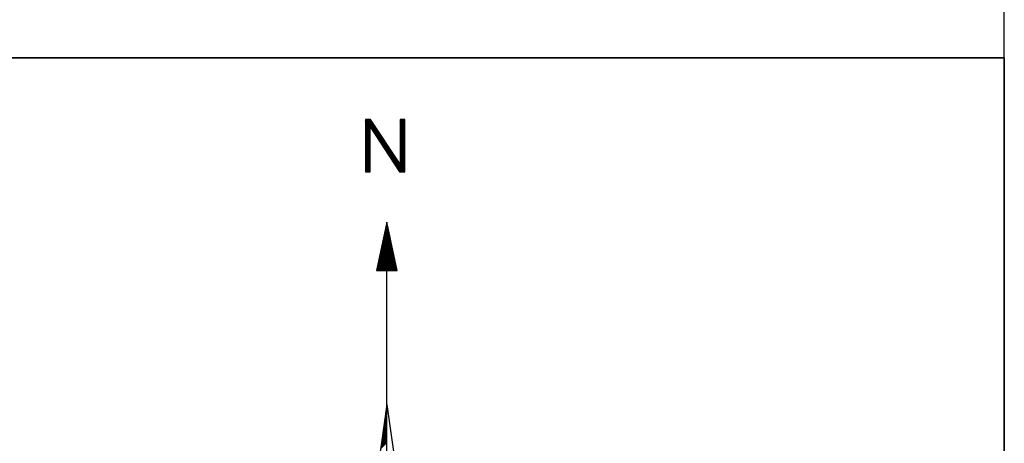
# Model space of a CAD drawing. Header units: metres. Extents: x 183400 to 184400, y 422200 to 427800.
# Tile 16 of 221: x 184258 to 184300, y 422584 to 422602. Entities that reach past the tile are written whole.
import ezdxf

# ---------------------------------------------------------------- set-up
doc = ezdxf.new("R2010")
doc.units = ezdxf.units.M
for name, color, linetype in [('N_MK2', 7, 'Continuous'), ('방위표', 7, 'Continuous'), ('일람표', 7, 'Continuous')]:
    doc.layers.add(name, color=color, linetype=linetype)

# ---------------------------------------------------------------- blocks, each defined once
blk = doc.blocks.new('N_MK2')
at = {"layer": '방위표', "color": 7, "linetype": 'Continuous'}
for points in [[(-6.548, 219.086), (-6.278, 219.356)], [(-6.548, 218.803), (-5.995, 219.356)], [(-6.548, 218.52), (-5.712, 219.356)], [(-6.548, 218.237), (-5.429, 219.356)], [(-6.548, 217.954), (-5.146, 219.356)], [(-6.548, 217.671), (-4.913, 219.306)], [(-6.548, 217.389), (-4.801, 219.136)], [(-6.548, 217.106), (-4.689, 218.965)], [(-6.548, 216.823), (-4.576, 218.794)], [(-6.548, 216.54), (-4.464, 218.624)], [(-6.548, 216.257), (-4.352, 218.453)], [(-6.548, 215.974), (-4.24, 218.283)], [(-5.123, 217.116), (-4.127, 218.112)], [(-5.011, 216.945), (-4.015, 217.941)], [(3.973, 219.141), (4.188, 219.356)], [(3.973, 218.859), (4.47, 219.356)], [(3.973, 218.576), (4.753, 219.356)], [(3.973, 218.293), (5.036, 219.356)], [(3.973, 218.01), (5.319, 219.356)], [(3.973, 217.727), (5.4, 219.154)], [(3.973, 217.444), (5.4, 218.871)], [(3.973, 217.162), (5.4, 218.589)], [(3.973, 216.879), (5.4, 218.306)], [(3.973, 216.596), (5.4, 218.023)], [(-6.548, 215.692), (-5.124, 217.116)], [(-6.548, 215.409), (-5.124, 216.833)], [(-6.548, 215.126), (-5.124, 216.55)], [(-6.548, 214.843), (-5.124, 216.267)], [(-6.548, 214.56), (-5.124, 215.984)], [(-6.548, 214.277), (-5.124, 215.701)], [(-6.548, 213.994), (-5.124, 215.418)], [(-6.548, 213.712), (-5.124, 215.136)], [(-4.899, 216.775), (-3.903, 217.771)], [(-4.787, 216.604), (-3.791, 217.6)], [(-4.675, 216.434), (-3.678, 217.43)], [(-4.562, 216.263), (-3.566, 217.259)], [(-4.45, 216.092), (-3.454, 217.089)], [(-4.338, 215.922), (-3.342, 216.918)], [(-4.226, 215.751), (-3.229, 216.747)], [(-4.113, 215.581), (-3.117, 216.577)], [(-4.001, 215.41), (-3.005, 216.406)], [(-3.889, 215.239), (-2.893, 216.236)], [(-3.777, 215.069), (-2.78, 216.065)], [(-3.665, 214.898), (-2.668, 215.894)], [(-3.552, 214.727), (-2.556, 215.724)], [(-3.44, 214.557), (-2.444, 215.553)], [(-3.328, 214.386), (-2.331, 215.383)], [(-3.216, 214.216), (-2.219, 215.212)], [(-3.103, 214.045), (-2.107, 215.041)], [(-2.991, 213.874), (-1.995, 214.871)], [(3.973, 216.313), (5.4, 217.74)], [(3.973, 216.03), (5.4, 217.457)], [(3.973, 215.747), (5.4, 217.174)], [(3.973, 215.464), (5.4, 216.891)], [(3.973, 215.182), (5.4, 216.609)], [(3.973, 214.899), (5.4, 216.326)], [(3.973, 214.616), (5.4, 216.043)], [(3.973, 214.333), (5.4, 215.76)], [(3.973, 214.05), (5.4, 215.477)], [(3.973, 213.767), (5.4, 215.194)], [(3.973, 213.485), (5.4, 214.912)], [(-6.548, 213.429), (-5.124, 214.853)], [(-6.548, 213.146), (-5.124, 214.57)], [(-6.548, 212.863), (-5.124, 214.287)], [(-6.548, 212.58), (-5.124, 214.004)], [(-6.548, 212.297), (-5.124, 213.721)], [(-6.548, 212.015), (-5.124, 213.439)], [(-6.548, 211.732), (-5.124, 213.156)], [(-6.548, 211.449), (-5.124, 212.873)], [(-6.548, 211.166), (-5.124, 212.59)], [(-6.548, 210.883), (-5.124, 212.307)], [(-6.548, 210.6), (-5.124, 212.024)], [(-2.879, 213.704), (-1.882, 214.7)], [(-2.767, 213.533), (-1.77, 214.53)], [(-2.655, 213.362), (-1.658, 214.359)], [(-2.542, 213.192), (-1.546, 214.189)], [(-2.43, 213.021), (-1.433, 214.018)], [(-2.318, 212.851), (-1.321, 213.847)], [(-2.206, 212.68), (-1.209, 213.677)], [(-2.093, 212.509), (-1.097, 213.506)], [(-1.981, 212.339), (-0.984, 213.336)], [(-1.869, 212.168), (-0.872, 213.165)], [(-1.757, 211.997), (-0.76, 212.994)], [(-1.645, 211.827), (-0.648, 212.824)], [(-1.532, 211.656), (-0.535, 212.653)], [(-1.42, 211.486), (-0.423, 212.483)], [(-1.308, 211.315), (-0.311, 212.312)], [(-1.196, 211.144), (-0.199, 212.141)], [(-1.083, 210.974), (-0.086, 211.971)], [(3.973, 213.202), (5.4, 214.629)], [(3.973, 212.919), (5.4, 214.346)], [(3.973, 212.636), (5.4, 214.063)], [(3.973, 212.353), (5.4, 213.78)], [(3.973, 212.07), (5.4, 213.497)], [(3.973, 211.788), (5.4, 213.215)], [(3.973, 211.505), (5.4, 212.932)], [(3.973, 211.222), (5.4, 212.649)], [(3.973, 210.939), (5.4, 212.366)], [(3.973, 210.656), (5.4, 212.083)], [(-6.548, 210.317), (-5.124, 211.741)], [(-6.548, 210.035), (-5.124, 211.459)], [(-6.548, 209.752), (-5.124, 211.176)], [(-6.548, 209.469), (-5.124, 210.893)], [(-6.548, 209.186), (-5.124, 210.61)], [(-6.548, 208.903), (-5.124, 210.327)], [(-6.548, 208.62), (-5.124, 210.044)], [(-6.548, 208.338), (-5.124, 209.762)], [(-6.548, 208.055), (-5.124, 209.479)], [(-6.548, 207.772), (-5.124, 209.196)], [(-6.548, 207.489), (-5.124, 208.913)], [(-0.971, 210.803), (0.026, 211.8)], [(-0.859, 210.632), (0.138, 211.63)], [(-0.747, 210.462), (0.25, 211.459)], [(-0.635, 210.291), (0.363, 211.288)], [(-0.522, 210.121), (0.475, 211.118)], [(-0.41, 209.95), (0.587, 210.947)], [(-0.298, 209.779), (0.699, 210.777)], [(-0.186, 209.609), (0.812, 210.606)], [(-0.073, 209.438), (0.924, 210.436)], [(0.039, 209.267), (1.036, 210.265)], [(0.151, 209.097), (1.148, 210.094)], [(0.263, 208.926), (1.261, 209.924)], [(0.375, 208.756), (1.373, 209.753)], [(0.488, 208.585), (1.485, 209.583)], [(0.6, 208.414), (1.597, 209.412)], [(0.712, 208.244), (1.71, 209.241)], [(0.824, 208.073), (1.822, 209.071)], [(0.937, 207.903), (1.934, 208.9)], [(3.973, 210.373), (5.4, 211.8)], [(3.973, 210.09), (5.4, 211.517)], [(3.973, 209.808), (5.4, 211.235)], [(3.973, 209.525), (5.4, 210.952)], [(3.973, 209.242), (5.4, 210.669)], [(3.973, 208.959), (5.4, 210.386)], [(3.973, 208.676), (5.4, 210.103)], [(3.973, 208.393), (5.4, 209.82)], [(3.973, 208.111), (5.4, 209.538)], [(3.973, 207.828), (5.4, 209.255)], [(3.973, 207.545), (5.4, 208.972)], [(-6.548, 207.206), (-5.124, 208.63)], [(-6.548, 206.923), (-5.124, 208.347)], [(-6.548, 206.641), (-5.124, 208.065)], [(-6.548, 206.358), (-5.124, 207.782)], [(-6.548, 206.075), (-5.124, 207.499)], [(-6.548, 205.792), (-5.124, 207.216)], [(-6.548, 205.509), (-5.124, 206.933)], [(-6.548, 205.226), (-5.124, 206.65)], [(-6.548, 204.943), (-5.124, 206.367)], [(-6.548, 204.661), (-5.124, 206.085)], [(1.049, 207.732), (2.047, 208.73)], [(1.161, 207.561), (2.159, 208.559)], [(1.273, 207.391), (2.271, 208.388)], [(1.385, 207.22), (2.383, 208.218)], [(1.498, 207.049), (2.496, 208.047)], [(1.61, 206.879), (2.608, 207.877)], [(1.722, 206.708), (2.72, 207.706)], [(1.834, 206.538), (2.832, 207.536)], [(1.947, 206.367), (2.945, 207.365)], [(2.059, 206.196), (3.057, 207.194)], [(2.171, 206.026), (3.169, 207.024)], [(2.283, 205.855), (3.281, 206.853)], [(2.395, 205.684), (3.394, 206.683)], [(2.508, 205.514), (3.506, 206.512)], [(2.62, 205.343), (3.618, 206.341)], [(2.732, 205.173), (3.73, 206.171)], [(2.844, 205.002), (3.843, 206)], [(3.069, 204.661), (5.4, 206.992)], [(3.181, 204.49), (5.4, 206.709)], [(3.293, 204.319), (5.4, 206.426)], [(3.405, 204.149), (5.4, 206.143)], [(3.973, 207.262), (5.4, 208.689)], [(3.973, 206.979), (5.4, 208.406)], [(3.973, 206.696), (5.4, 208.123)], [(3.973, 206.413), (5.4, 207.84)], [(3.973, 206.131), (5.4, 207.558)], [(3.973, 205.848), (5.4, 207.275)], [(-6.548, 204.378), (-5.124, 205.802)], [(-6.548, 204.095), (-5.124, 205.519)], [(-6.548, 203.812), (-5.124, 205.236)], [(-6.519, 203.558), (-5.124, 204.953)], [(-6.236, 203.558), (-5.124, 204.67)], [(-5.954, 203.558), (-5.124, 204.388)], [(-5.671, 203.558), (-5.124, 204.105)], [(-5.388, 203.558), (-5.124, 203.822)], [(2.957, 204.831), (3.955, 205.83)], [(3.518, 203.978), (5.4, 205.861)], [(3.63, 203.808), (5.4, 205.578)], [(3.742, 203.637), (5.4, 205.295)], [(3.946, 203.558), (5.4, 205.012)], [(4.229, 203.558), (5.4, 204.729)], [(4.512, 203.558), (5.4, 204.446)], [(4.794, 203.558), (5.4, 204.164)], [(5.077, 203.558), (5.4, 203.881)], [(5.36, 203.558), (5.4, 203.598)], [(-0.041, 188.036), (0.027, 188.104)], [(-1.039, 183.361), (0.674, 185.074)], [(-0.962, 183.721), (0.624, 185.307)], [(-0.886, 184.08), (0.574, 185.54)], [(-0.809, 184.44), (0.524, 185.773)], [(-0.732, 184.8), (0.475, 186.006)], [(-0.655, 185.159), (0.425, 186.239)], [(-0.579, 185.519), (0.375, 186.473)], [(-0.502, 185.878), (0.325, 186.706)], [(-0.425, 186.238), (0.276, 186.939)], [(-0.348, 186.597), (0.226, 187.172)], [(-0.272, 186.957), (0.176, 187.405)], [(-0.195, 187.317), (0.126, 187.638)], [(-0.118, 187.676), (0.077, 187.871)], [(-2.037, 178.686), (1.32, 182.044)], [(-1.96, 179.046), (1.271, 182.277)], [(-1.883, 179.406), (1.221, 182.51)], [(-1.807, 179.765), (1.171, 182.743)], [(-1.73, 180.125), (1.121, 182.976)], [(-1.653, 180.484), (1.072, 183.209)], [(-1.576, 180.844), (1.022, 183.442)], [(-1.5, 181.204), (0.972, 183.675)], [(-1.423, 181.563), (0.922, 183.908)], [(-1.346, 181.923), (0.873, 184.142)], [(-1.269, 182.282), (0.823, 184.375)], [(-1.193, 182.642), (0.773, 184.608)], [(-1.116, 183.002), (0.723, 184.841)], [(-2.958, 174.371), (1.917, 179.247)], [(-2.881, 174.731), (1.868, 179.48)], [(-2.804, 175.09), (1.818, 179.713)], [(-2.728, 175.45), (1.768, 179.946)], [(-2.651, 175.81), (1.718, 180.179)], [(-2.574, 176.169), (1.669, 180.412)], [(-2.497, 176.529), (1.619, 180.645)], [(-2.421, 176.888), (1.569, 180.878)], [(-2.344, 177.248), (1.519, 181.111)], [(-2.267, 177.608), (1.47, 181.344)], [(-2.19, 177.967), (1.42, 181.578)], [(-2.114, 178.327), (1.37, 181.811)], [(-3.111, 173.652), (2.017, 178.78)], [(-3.035, 174.012), (1.967, 179.014)], [(-2.883, 173.598), (2.067, 178.547)], [(-2.6, 173.598), (2.116, 178.314)], [(-2.317, 173.598), (2.166, 178.081)], [(-2.034, 173.598), (2.216, 177.848)], [(-1.751, 173.598), (2.266, 177.615)], [(-1.469, 173.598), (2.315, 177.382)], [(-1.186, 173.598), (2.365, 177.149)], [(-0.903, 173.598), (2.415, 176.916)], [(-0.62, 173.598), (2.465, 176.683)], [(-0.337, 173.598), (2.514, 176.45)], [(-0.054, 173.598), (2.564, 176.216)], [(0, 133.028), (0, 173.598)], [(0.229, 173.598), (2.614, 175.983)], [(0.511, 173.598), (2.664, 175.75)], [(0.794, 173.598), (2.713, 175.517)], [(1.077, 173.598), (2.763, 175.284)], [(1.36, 173.598), (2.813, 175.051)], [(1.643, 173.598), (2.863, 174.818)], [(1.926, 173.598), (2.912, 174.585)], [(2.208, 173.598), (2.962, 174.352)], [(2.491, 173.598), (3.012, 174.119)], [(2.774, 173.598), (3.062, 173.885)], [(3.057, 173.598), (3.111, 173.652)], [(-0.265, 131.145), (0, 131.409)], [(-0.218, 131.474), (0, 131.692)], [(-0.172, 131.803), (0, 131.975)], [(-0.126, 132.132), (0, 132.258)], [(-0.08, 132.461), (0, 132.541)], [(-0.033, 132.79), (0, 132.823)], [(0, 133.028), (13.958, 33.696)], [(-0.727, 127.854), (0, 128.581)], [(-0.681, 128.183), (0, 128.864)], [(-0.635, 128.512), (0, 129.146)], [(-0.588, 128.841), (0, 129.429)], [(-0.542, 129.17), (0, 129.712)], [(-0.496, 129.499), (0, 129.995)], [(-0.45, 129.828), (0, 130.278)], [(-0.403, 130.157), (0, 130.561)], [(-0.357, 130.486), (0, 130.844)], [(-0.311, 130.815), (0, 131.126)], [(-1.236, 124.234), (0, 125.47)], [(-1.19, 124.563), (0, 125.752)], [(-1.143, 124.892), (0, 126.035)], [(-1.097, 125.221), (0, 126.318)], [(-1.051, 125.55), (0, 126.601)], [(-1.005, 125.879), (0, 126.884)], [(-0.958, 126.208), (0, 127.167)], [(-0.912, 126.537), (0, 127.449)], [(-0.866, 126.866), (0, 127.732)], [(-0.82, 127.196), (0, 128.015)], [(-0.773, 127.525), (0, 128.298)], [(-1.744, 120.614), (0, 122.358)], [(-1.698, 120.943), (0, 122.641)], [(-1.652, 121.272), (0, 122.924)], [(-1.606, 121.601), (0, 123.207)], [(-1.559, 121.93), (0, 123.49)], [(-1.513, 122.259), (0, 123.772)], [(-1.467, 122.588), (0, 124.055)], [(-1.421, 122.917), (0, 124.338)], [(-1.374, 123.247), (0, 124.621)], [(-1.328, 123.576), (0, 124.904)], [(-1.282, 123.905), (0, 125.187)], [(-1.883, 119.627), (0, 121.51)], [(-1.837, 119.956), (0, 121.793)], [(-1.791, 120.285), (0, 122.075)]]:
    blk.add_lwpolyline(points, dxfattribs=at)
for points in [[(-5.124, 217.117), (3.794, 203.558), (5.4, 203.558), (5.4, 219.356), (3.973, 219.356), (3.973, 205.802), (-4.946, 219.356), (-6.548, 219.356), (-6.548, 219.356), (-6.548, 203.558), (-5.124, 203.558)], [(-3.123, 173.598), (3.123, 173.598), (0, 188.23)], [(-106.029, 0), (-33.696, -13.958), (0, 0), (-53.049, -53.048), (-13.958, -33.696), (0, 0), (0, -106.029), (13.958, -33.696), (0, 0), (53.048, -53.049), (33.696, -13.958), (0, 0), (106.028, 0), (33.696, 13.958), (0, 0), (53.049, 53.049), (13.958, 33.696), (0, 0), (0, 133.028), (-13.958, 33.696), (0, 0), (-53.049, 53.049), (-33.696, 13.958), (0, 0)]]:
    blk.add_lwpolyline(points, close=True, dxfattribs=at)

msp = doc.modelspace()

# ---------------------------------------------------------------- linework, layer by layer
at = {"layer": '일람표'}
for points in [[(183700, 422600), (184300, 422600), (184300, 423000), (183700, 423000)], [(183700, 422200), (184300, 422200), (184300, 422600), (183700, 422600)], [(184300, 422509.794), (184224.375, 422509.794), (184224.375, 422600), (184300, 422600)]]:
    msp.add_lwpolyline(points, close=True, dxfattribs=at)

# ---------------------------------------------------------------- block references
at = {"layer": 'N_MK2', "linetype": 'Continuous', "lineweight": 15, "xscale": 0.1399996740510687, "yscale": 0.1399996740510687, "zscale": 0.139999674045}
msp.add_blockref('N_MK2', (184273.805, 422566.673), dxfattribs=at)

doc.saveas('drawing.dxf')
